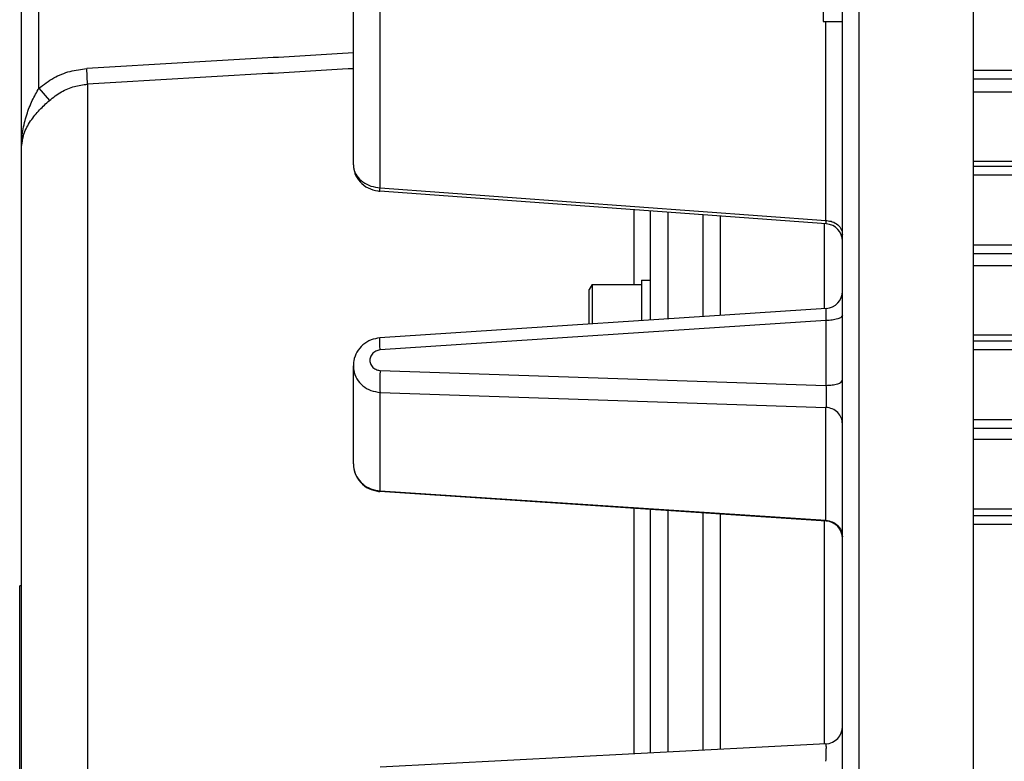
# Model space of a CAD drawing. Extents: x -74 to 556, y -98 to 347.
# Tile 10 of 26: x 155 to 178, y 209 to 226. Entities that reach past the tile are written whole.
import ezdxf

# ---------------------------------------------------------------- set-up
doc = ezdxf.new("R2010")
doc.units = 0
doc.header["$LTSCALE"] = 23.1
doc.header["$MEASUREMENT"] = 0
doc.layers.get('0').update_dxf_attribs({"linetype": 'CONTINUOUS'})

msp = doc.modelspace()

# ---------------------------------------------------------------- linework, layer by layer
at = {"color": 7, "linetype": 'Continuous'}
for p, q in [((176.847382, 171.753703), (176.847382, 243.753703)), ((173.847382, 172.290512), (173.847382, 243.216894)), ((155.447382, 223.947896), (155.447382, 232.886032)), ((155.047382, 191.110707), (155.047382, 231.926032)), ((173.407382, 230.833703), (173.407382, 225.473703)), ((174.226448, 185.608319), (174.226448, 229.899087)), ((162.647382, 222.193333), (162.647382, 226.465041)), ((163.259575, 221.664469), (163.259575, 225.950205)), ((173.407382, 225.473703), (173.847382, 225.473703)), ((173.468317, 220.917155), (173.468317, 225.473703)), ((156.563645, 224.037547), (156.54271, 224.394141)), ((214.647382, 224.353703), (176.847382, 224.353703)), ((214.647382, 224.153703), (176.847382, 224.153703)), ((155.447382, 223.947896), (155.687382, 223.663836)), ((156.563645, 224.037547), (156.563645, 189.512763)), ((176.847382, 223.8642), (214.647382, 223.8642)), ((176.847382, 222.27304), (214.647382, 222.27304)), ((214.647382, 222.153703), (176.847382, 222.153703)), ((214.647382, 221.953703), (176.847382, 221.953703)), ((163.259575, 221.664469), (173.468317, 220.917155)), ((173.47552, 220.840253), (163.251306, 221.5887)), ((169.068317, 221.162875), (169.068317, 219.453703)), ((169.447382, 221.135126), (169.447382, 218.636313)), ((169.847382, 221.105845), (169.847382, 218.662728)), ((170.647382, 221.047282), (170.647382, 218.715558)), ((171.047382, 221.018001), (171.047382, 218.741973)), ((173.426448, 220.840176), (173.426448, 218.902204)), ((214.647382, 220.353703), (176.847382, 220.353703)), ((214.647382, 220.153703), (176.847382, 220.153703)), ((176.847382, 219.8863), (214.647382, 219.8863)), ((168.116664, 219.453703), (168.047382, 219.333703)), ((168.116664, 219.453703), (168.116664, 218.548435)), ((168.116664, 219.453703), (169.247382, 219.453703)), ((169.247382, 219.553703), (169.247382, 218.623105)), ((169.247382, 219.553703), (169.447382, 219.553703)), ((168.047382, 218.54386), (168.047382, 219.333703)), ((173.473117, 218.902163), (163.254152, 218.227326)), ((173.468317, 218.625794), (163.259575, 217.951633)), ((173.468317, 218.625794), (173.468317, 217.140849)), ((176.847382, 218.295139), (214.647382, 218.295139)), ((214.647382, 218.153703), (176.847382, 218.153703)), ((214.647382, 217.953703), (176.847382, 217.953703)), ((162.647382, 215.345034), (162.647382, 217.590836)), ((162.647382, 217.590835), (162.647382, 217.59078)), ((163.259575, 217.484351), (173.468317, 217.140849)), ((163.259575, 214.727868), (163.259575, 216.981012)), ((163.259575, 216.981012), (173.468317, 216.63751)), ((173.468317, 214.053706), (173.468317, 216.63751)), ((214.647382, 216.353703), (176.847382, 216.353703)), ((214.647382, 216.153703), (176.847382, 216.153703)), ((176.847382, 215.908399), (214.647382, 215.908399)), ((173.473117, 214.033802), (163.254152, 214.708638)), ((163.254154, 214.708638), (163.259575, 214.727868)), ((163.259575, 214.727868), (173.468317, 214.053706)), ((169.068317, 214.324684), (169.068317, 208.703243)), ((169.447382, 214.299652), (169.447382, 208.723109)), ((169.847382, 214.273237), (169.847382, 208.744072)), ((170.647382, 214.220407), (170.647382, 208.785998)), ((171.047382, 214.193991), (171.047382, 208.806961)), ((176.847382, 214.317239), (214.647382, 214.317239)), ((173.426448, 214.033761), (173.426448, 208.933837)), ((173.473782, 214.033758), (173.468317, 214.053706)), ((214.647382, 214.153703), (176.847382, 214.153703)), ((214.647382, 213.953703), (176.847382, 213.953703)), ((155.007382, 202.953703), (155.007382, 212.553703)), ((155.047382, 212.553703), (155.007382, 212.553703)), ((173.468317, 208.933837), (163.259575, 208.398819))]:
    msp.add_line(p, q, dxfattribs=at)
for centre, start, end in [((173.447382, 220.441243), 0.0000025, 85.8132141), ((173.447382, 219.301334), 273.7781738, 359.9999968), ((173.447382, 213.63463), 0.0000032, 86.2218262), ((173.447382, 209.333289), 273, 360)]:
    msp.add_arc(centre, 0.4, start, end, dxfattribs=at)
for points in [[(162.647377, 224.751758), (160.688679, 224.63718), (156.54271, 224.394141)], [(155.447382, 223.947896), (155.78692, 224.17898), (156.160883, 224.329894), (156.54271, 224.394141)], [(162.647377, 224.392428), (160.687919, 224.278282), (156.563645, 224.037547)], [(155.047382, 222.56025), (155.080641, 222.970973), (155.168739, 223.338281), (155.296418, 223.663739), (155.447382, 223.947896)], [(155.687382, 223.663836), (155.963561, 223.860033), (156.259241, 223.984119), (156.563645, 224.037547)], [(155.047382, 222.56025), (155.105543, 222.894712), (155.258611, 223.195089), (155.464339, 223.449653), (155.687382, 223.663836)], [(162.647411, 222.193334), (162.684576, 221.992058), (162.802212, 221.801841), (162.98773, 221.661544), (163.2092, 221.593084)], [(162.647489, 222.193333), (162.65656, 222.105671), (162.728398, 221.939207), (162.864066, 221.800501), (163.048042, 221.705394), (163.259575, 221.664469)], [(163.250991, 221.593612), (163.259575, 221.664469)], [(163.2092, 221.593084), (163.251471, 221.588684)], [(173.476896, 220.845028), (173.468317, 220.917155)], [(173.468317, 220.917155), (173.490276, 220.915732)], [(173.490276, 220.915732), (173.614846, 220.887873), (173.737532, 220.816748), (173.818906, 220.713907), (173.847382, 220.593992)], [(173.468317, 218.625794), (173.474713, 218.762529), (173.476947, 218.858926), (173.474882, 218.901222)], [(173.847382, 218.749232), (173.818906, 218.703428), (173.737532, 218.664146), (173.614846, 218.636979), (173.468317, 218.625794)], [(163.254151, 218.227329), (163.052079, 218.181347), (162.867899, 218.06919), (162.730871, 217.903064), (162.657706, 217.703756), (162.647417, 217.590835)], [(163.259575, 217.951633), (163.253187, 218.087282), (163.250944, 218.183623), (163.252994, 218.226266)], [(163.259575, 217.951633), (163.158761, 217.923838), (163.077268, 217.857431), (163.032282, 217.764953), (163.032282, 217.663669), (163.077268, 217.572648), (163.158761, 217.508881), (163.259575, 217.484351)], [(162.647419, 217.59078), (162.656559, 217.487644), (162.728399, 217.293383), (162.864075, 217.133029), (163.048114, 217.02487), (163.259575, 216.981012)], [(163.259575, 217.484351), (163.253187, 217.329716), (163.250944, 217.179814), (163.253187, 217.057388), (163.259575, 216.981012)], [(173.468317, 217.140849), (173.614846, 217.152033), (173.737532, 217.179201), (173.818906, 217.218483), (173.847382, 217.264286)], [(173.468317, 217.140849), (173.474713, 216.98547), (173.476947, 216.835729), (173.474713, 216.713658), (173.468317, 216.63751)], [(173.847382, 216.257609), (173.818906, 216.398577), (173.737532, 216.519474), (173.614846, 216.603087), (173.468317, 216.63751)], [(162.647409, 215.345035), (162.688213, 215.123136), (162.811629, 214.921816), (163.000954, 214.777711), (163.224325, 214.711304)], [(162.647419, 215.345034), (162.65656, 215.241935), (162.728398, 215.046792), (162.864066, 214.884768), (163.048042, 214.774364), (163.259575, 214.727868)], [(163.224325, 214.711304), (163.254312, 214.708643)], [(173.468317, 214.053706), (173.614846, 214.019283)], [(173.614846, 214.019283), (173.737532, 213.935671), (173.818906, 213.814773)], [(173.818906, 213.814773), (173.847382, 213.673805)], [(173.468317, 208.534385), (173.474713, 208.68796), (173.476947, 208.817361), (173.474713, 208.903667), (173.468317, 208.933837)]]:
    msp.add_spline(points, degree=3, dxfattribs=at)

doc.saveas('drawing.dxf')
